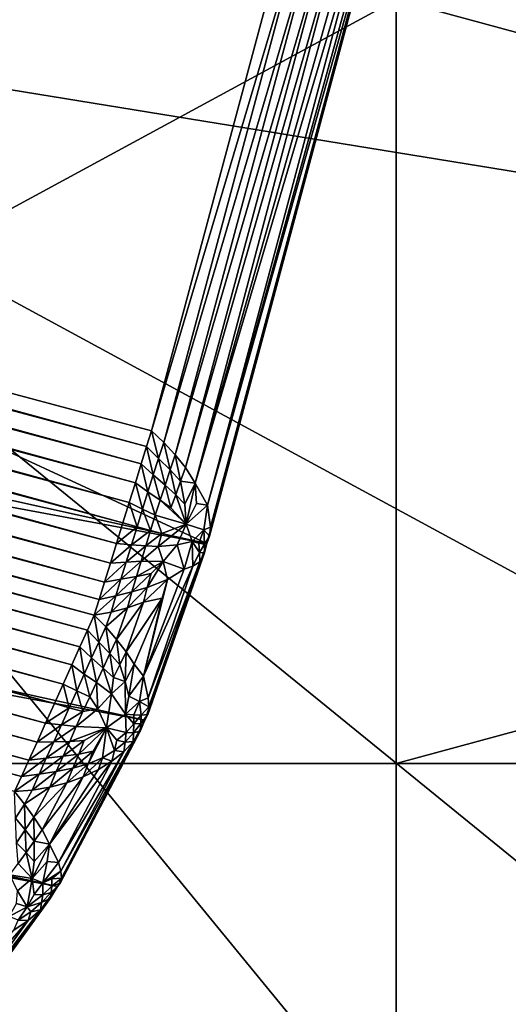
# Model space of a CAD drawing. Extents: x -0.7 to 0.7, y -0.35 to 0.35.
# Tile 168 of 226: x 0.53538 to 0.53936, y -0.24848 to -0.24047. Entities that reach past the tile are written whole.
import ezdxf

# ---------------------------------------------------------------- set-up
doc = ezdxf.new("R2010")
doc.units = 0

msp = doc.modelspace()

# ---------------------------------------------------------------- linework, layer by layer
for points in [[(0.4944616, -0.2250765, 0.3155), (0.4918635, -0.2347726, 0.3155), (0.5369056, -0.2447358, 0.0007774)], [(0.4944616, -0.2250765, 0.3155), (0.5369056, -0.2447358, 0.0007774), (0.538452, -0.2389694, 0.0007776)], [(0.5308112, -0.2403093, 0.4369014), (0.549904, -0.2434166, 0.436887), (0.5422668, -0.2309874, 0.4369341)], [(0.4913604, -0.2362593, 0.3154823), (0.5369056, -0.2447358, 0.0007774), (0.4918635, -0.2347726, 0.3155)], [(0.4906705, -0.2376679, 0.3154296), (0.5364019, -0.2461734, 0.0008816), (0.4913604, -0.2362593, 0.3154823)], [(0.4913604, -0.2362593, 0.3154823), (0.5364019, -0.2461734, 0.0008816), (0.5369056, -0.2447358, 0.0007774)], [(0.5089957, -0.2364599), (0.5364172, -0.2439446, 0.0000007), (0.5089648, -0.2365887, 0.0000007)], [(0.5089957, -0.2364599), (0.5364565, -0.243818), (0.5364172, -0.2439446, 0.0000007)], [(0.537603, -0.2395395), (0.5364565, -0.243818), (0.5089957, -0.2364599)], [(0.5089648, -0.2365887, 0.0000007), (0.5363731, -0.2440865, 0.0000025), (0.5089302, -0.2367332, 0.0000025)], [(0.5089648, -0.2365887, 0.0000007), (0.5364172, -0.2439446, 0.0000007), (0.5363731, -0.2440865, 0.0000025)], [(0.5089302, -0.2367332, 0.0000025), (0.5363255, -0.2442403, 0.0000056), (0.5088927, -0.2368897, 0.0000056)], [(0.5089302, -0.2367332, 0.0000025), (0.5363731, -0.2440865, 0.0000025), (0.5363255, -0.2442403, 0.0000056)], [(0.5088927, -0.2368897, 0.0000056), (0.5362751, -0.2444021, 0.0000098), (0.5088533, -0.2370544, 0.0000098)], [(0.5088927, -0.2368897, 0.0000056), (0.5363255, -0.2442403, 0.0000056), (0.5362751, -0.2444021, 0.0000098)], [(0.5088533, -0.2370544, 0.0000098), (0.5362236, -0.2445679, 0.000015), (0.5088128, -0.2372232, 0.000015)], [(0.5088533, -0.2370544, 0.0000098), (0.5362751, -0.2444021, 0.0000098), (0.5362236, -0.2445679, 0.000015)], [(0.5088128, -0.2372232, 0.000015), (0.5361722, -0.2447338, 0.0000212), (0.5087724, -0.237392, 0.0000212)], [(0.5088128, -0.2372232, 0.000015), (0.5362236, -0.2445679, 0.000015), (0.5361722, -0.2447338, 0.0000212)], [(0.5193555, -0.237202, 0.4124555), (0.5384483, -0.2403093, 0.4124282), (0.5269927, -0.2465239, 0.4124085)], [(0.5575411, -0.237202, 0.4123358), (0.549904, -0.2434166, 0.4123014), (0.5384483, -0.2403093, 0.4124282)], [(0.5087724, -0.237392, 0.0000212), (0.536122, -0.2448955, 0.0000281), (0.508733, -0.2375566, 0.0000281)], [(0.5087724, -0.237392, 0.0000212), (0.5361722, -0.2447338, 0.0000212), (0.536122, -0.2448955, 0.0000281)], [(0.508733, -0.2375566, 0.0000281), (0.5360743, -0.2450491, 0.0000355), (0.5086955, -0.237713, 0.0000355)], [(0.508733, -0.2375566, 0.0000281), (0.536122, -0.2448955, 0.0000281), (0.5360743, -0.2450491, 0.0000355)], [(0.4898057, -0.2389744, 0.3153427), (0.5356923, -0.2475263, 0.0011902), (0.4906705, -0.2376679, 0.3154296)], [(0.4906705, -0.2376679, 0.3154296), (0.5356923, -0.2475263, 0.0011902), (0.5364019, -0.2461734, 0.0008816)], [(0.5086955, -0.237713, 0.0000355), (0.5360302, -0.2451908, 0.0000434), (0.508661, -0.2378573, 0.0000434)], [(0.5086955, -0.237713, 0.0000355), (0.5360743, -0.2450491, 0.0000355), (0.5360302, -0.2451908, 0.0000434)], [(0.508661, -0.2378573, 0.0000434), (0.535991, -0.2453172, 0.0000513), (0.5086302, -0.2379859, 0.0000513)], [(0.508661, -0.2378573, 0.0000434), (0.5360302, -0.2451908, 0.0000434), (0.535991, -0.2453172, 0.0000513)], [(0.5086302, -0.2379859, 0.0000513), (0.5359361, -0.2454392, 0.0000613), (0.5086099, -0.2381172, 0.0000613)], [(0.5086302, -0.2379859, 0.0000513), (0.535991, -0.2453172, 0.0000513), (0.5359361, -0.2454392, 0.0000613)], [(0.5086099, -0.2381172, 0.0000613), (0.5358747, -0.2455757, 0.0000747), (0.5085872, -0.2382641, 0.0000747)], [(0.5086099, -0.2381172, 0.0000613), (0.5359361, -0.2454392, 0.0000613), (0.5358747, -0.2455757, 0.0000747)], [(0.5085872, -0.2382641, 0.0000747), (0.5358082, -0.2457234, 0.0000914), (0.5085628, -0.238423, 0.0000914)], [(0.5085872, -0.2382641, 0.0000747), (0.5358747, -0.2455757, 0.0000747), (0.5358082, -0.2457234, 0.0000914)], [(0.5085628, -0.238423, 0.0000914), (0.5357382, -0.2458785, 0.0001108), (0.5085372, -0.23859, 0.0001108)], [(0.5085628, -0.238423, 0.0000914), (0.5358082, -0.2457234, 0.0000914), (0.5357382, -0.2458785, 0.0001108)], [(0.5085372, -0.23859, 0.0001108), (0.5356666, -0.2460374, 0.0001324), (0.5085109, -0.238761, 0.0001324)], [(0.5085372, -0.23859, 0.0001108), (0.5357382, -0.2458785, 0.0001108), (0.5356666, -0.2460374, 0.0001324)], [(0.5085109, -0.238761, 0.0001324), (0.5355951, -0.246196, 0.000156), (0.5084847, -0.2389318, 0.000156)], [(0.5085109, -0.238761, 0.0001324), (0.5356666, -0.2460374, 0.0001324), (0.5355951, -0.246196, 0.000156)], [(0.4898057, -0.2389744, 0.3153427), (0.5347742, -0.2487934, 0.0017049), (0.5356923, -0.2475263, 0.0011902)], [(0.5084847, -0.2389318, 0.000156), (0.5355253, -0.2463505, 0.0001806), (0.5084592, -0.2390981, 0.0001806)], [(0.5084847, -0.2389318, 0.000156), (0.5355951, -0.246196, 0.000156), (0.5355253, -0.2463505, 0.0001806)], [(0.5369295, -0.2446745, 0.000656), (0.538452, -0.2389694, 0.0007776), (0.5369056, -0.2447358, 0.0007774)], [(0.5369295, -0.2446745, 0.000656), (0.5384419, -0.2390344, 0.0006562), (0.538452, -0.2389694, 0.0007776)], [(0.5369377, -0.2446014, 0.0005374), (0.5384419, -0.2390344, 0.0006562), (0.5369295, -0.2446745, 0.000656)], [(0.5369377, -0.2446014, 0.0005374), (0.5384122, -0.2391017, 0.0005376), (0.5384419, -0.2390344, 0.0006562)], [(0.5084592, -0.2390981, 0.0001806), (0.5354591, -0.246497, 0.0002059), (0.508435, -0.239256, 0.0002059)], [(0.5084592, -0.2390981, 0.0001806), (0.5355253, -0.2463505, 0.0001806), (0.5354591, -0.246497, 0.0002059)], [(0.5369133, -0.2444226, 0.0003469), (0.538362, -0.23917, 0.0004249), (0.5384122, -0.2391017, 0.0005376)], [(0.5369133, -0.2444226, 0.0003469), (0.5384122, -0.2391017, 0.0005376), (0.5369377, -0.2446014, 0.0005374)], [(0.5368117, -0.2442452, 0.0001616), (0.5382071, -0.2393027, 0.0002277), (0.5382926, -0.2392375, 0.0003211)], [(0.5368117, -0.2442452, 0.0001616), (0.5382926, -0.2392375, 0.0003211), (0.5369133, -0.2444226, 0.0003469)], [(0.5369133, -0.2444226, 0.0003469), (0.5382926, -0.2392375, 0.0003211), (0.538362, -0.23917, 0.0004249)], [(0.508435, -0.239256, 0.0002059), (0.5353981, -0.246632, 0.0002312), (0.5084128, -0.2394014, 0.0002312)], [(0.508435, -0.239256, 0.0002059), (0.5354591, -0.246497, 0.0002059), (0.5353981, -0.246632, 0.0002312)], [(0.5367324, -0.2441164, 0.0000852), (0.5379912, -0.239419, 0.0000853), (0.5381126, -0.239311, 0.0001468)], [(0.5367324, -0.2441164, 0.0000852), (0.5381126, -0.239311, 0.0001468), (0.5368117, -0.2442452, 0.0001616)], [(0.5368117, -0.2442452, 0.0001616), (0.5381126, -0.239311, 0.0001468), (0.5382071, -0.2393027, 0.0002277)], [(0.5084128, -0.2394014, 0.0002312), (0.5353981, -0.246632, 0.0002312), (0.5353431, -0.2467533, 0.0002559)], [(0.5365566, -0.2439124, 0.0000104), (0.5377368, -0.2395078, 0.0000104), (0.5378674, -0.2394675, 0.0000386)], [(0.5365566, -0.2439124, 0.0000104), (0.5378674, -0.2394675, 0.0000386), (0.5366495, -0.2440125, 0.0000386)], [(0.5366495, -0.2440125, 0.0000386), (0.5378674, -0.2394675, 0.0000386), (0.5379912, -0.239419, 0.0000853)], [(0.5366495, -0.2440125, 0.0000386), (0.5379912, -0.239419, 0.0000853), (0.5367324, -0.2441164, 0.0000852)], [(0.5364565, -0.243818), (0.537603, -0.2395395), (0.5377368, -0.2395078, 0.0000104)], [(0.5364565, -0.243818), (0.5377368, -0.2395078, 0.0000104), (0.5365566, -0.2439124, 0.0000104)], [(0.5384483, -0.2465239, 0.4122969), (0.5269927, -0.2465239, 0.4124085), (0.5384483, -0.2403093, 0.4124282)], [(0.5308112, -0.2403093, 0.4369014), (0.5422668, -0.2465239, 0.4368419), (0.549904, -0.2434166, 0.436887)], [(0.5422668, -0.2496312, 0.4368446), (0.5422668, -0.2465239, 0.4368419), (0.5308112, -0.2403093, 0.4369014)], [(0.5384483, -0.2496312, 0.4368794), (0.5422668, -0.2496312, 0.4368446), (0.5308112, -0.2403093, 0.4369014)], [(0.5346298, -0.2527385, 0.4369084), (0.5384483, -0.2496312, 0.4368794), (0.5308112, -0.2403093, 0.4369014)], [(0.5384483, -0.2465239, 0.4122969), (0.5384483, -0.2403093, 0.4124282), (0.549904, -0.2434166, 0.4123014)], [(0.5460855, -0.2465239, 0.4123427), (0.5384483, -0.2465239, 0.4122969), (0.549904, -0.2434166, 0.4123014)], [(0.5364565, -0.243818), (0.5365143, -0.2440427, 0.0000208), (0.5364172, -0.2439446, 0.0000007)], [(0.5364565, -0.243818), (0.5365566, -0.2439124, 0.0000104), (0.5365143, -0.2440427, 0.0000208)], [(0.5364172, -0.2439446, 0.0000007), (0.5364714, -0.2441764, 0.0000274), (0.5363731, -0.2440865, 0.0000025)], [(0.5364172, -0.2439446, 0.0000007), (0.5365143, -0.2440427, 0.0000208), (0.5364714, -0.2441764, 0.0000274)], [(0.5365566, -0.2439124, 0.0000104), (0.5366085, -0.2441357, 0.0000482), (0.5365143, -0.2440427, 0.0000208)], [(0.5365566, -0.2439124, 0.0000104), (0.5366495, -0.2440125, 0.0000386), (0.5366085, -0.2441357, 0.0000482)], [(0.5365143, -0.2440427, 0.0000208), (0.5365672, -0.2442592, 0.0000551), (0.5364714, -0.2441764, 0.0000274)], [(0.5365143, -0.2440427, 0.0000208), (0.5366085, -0.2441357, 0.0000482), (0.5365672, -0.2442592, 0.0000551)], [(0.5366495, -0.2440125, 0.0000386), (0.5366938, -0.2442276, 0.0000878), (0.5366085, -0.2441357, 0.0000482)], [(0.5366495, -0.2440125, 0.0000386), (0.5367324, -0.2441164, 0.0000852), (0.5366938, -0.2442276, 0.0000878)], [(0.5363731, -0.2440865, 0.0000025), (0.536428, -0.244314, 0.0000312), (0.5363255, -0.2442403, 0.0000056)], [(0.5363731, -0.2440865, 0.0000025), (0.5364714, -0.2441764, 0.0000274), (0.536428, -0.244314, 0.0000312)], [(0.5367324, -0.2441164, 0.0000852), (0.5368117, -0.2442452, 0.0001616), (0.5366938, -0.2442276, 0.0000878)], [(0.5364714, -0.2441764, 0.0000274), (0.5365268, -0.244382, 0.0000581), (0.536428, -0.244314, 0.0000312)], [(0.5364714, -0.2441764, 0.0000274), (0.5365672, -0.2442592, 0.0000551), (0.5365268, -0.244382, 0.0000581)], [(0.5366085, -0.2441357, 0.0000482), (0.5366544, -0.2443381, 0.0000896), (0.5365672, -0.2442592, 0.0000551)], [(0.5366085, -0.2441357, 0.0000482), (0.5366938, -0.2442276, 0.0000878), (0.5366544, -0.2443381, 0.0000896)], [(0.5363255, -0.2442403, 0.0000056), (0.5363837, -0.2444557, 0.0000343), (0.5362751, -0.2444021, 0.0000098)], [(0.5363255, -0.2442403, 0.0000056), (0.536428, -0.244314, 0.0000312), (0.5363837, -0.2444557, 0.0000343)], [(0.5365672, -0.2442592, 0.0000551), (0.5366153, -0.2444453, 0.0000887), (0.5365268, -0.244382, 0.0000581)], [(0.5365672, -0.2442592, 0.0000551), (0.5366544, -0.2443381, 0.0000896), (0.5366153, -0.2444453, 0.0000887)], [(0.5366938, -0.2442276, 0.0000878), (0.5367274, -0.2444159, 0.0001331), (0.5366544, -0.2443381, 0.0000896)], [(0.5366938, -0.2442276, 0.0000878), (0.5368117, -0.2442452, 0.0001616), (0.5367274, -0.2444159, 0.0001331)], [(0.5368117, -0.2442452, 0.0001616), (0.5367376, -0.2445775, 0.0001739), (0.5367274, -0.2444159, 0.0001331)], [(0.5368117, -0.2442452, 0.0001616), (0.5368228, -0.2444102, 0.0002062), (0.5367376, -0.2445775, 0.0001739)], [(0.5369133, -0.2444226, 0.0003469), (0.5368228, -0.2444102, 0.0002062), (0.5368117, -0.2442452, 0.0001616)], [(0.536428, -0.244314, 0.0000312), (0.5364868, -0.2445052, 0.0000596), (0.5363837, -0.2444557, 0.0000343)], [(0.536428, -0.244314, 0.0000312), (0.5365268, -0.244382, 0.0000581), (0.5364868, -0.2445052, 0.0000596)], [(0.5366544, -0.2443381, 0.0000896), (0.5367376, -0.2445775, 0.0001739), (0.5366153, -0.2444453, 0.0000887)], [(0.5366544, -0.2443381, 0.0000896), (0.5367274, -0.2444159, 0.0001331), (0.5367376, -0.2445775, 0.0001739)], [(0.5362751, -0.2444021, 0.0000098), (0.5363389, -0.2445998, 0.0000381), (0.5362236, -0.2445679, 0.000015)], [(0.5362751, -0.2444021, 0.0000098), (0.5363837, -0.2444557, 0.0000343), (0.5363389, -0.2445998, 0.0000381)], [(0.5365268, -0.244382, 0.0000581), (0.5367376, -0.2445775, 0.0001739), (0.5364868, -0.2445052, 0.0000596)], [(0.5365268, -0.244382, 0.0000581), (0.5366153, -0.2444453, 0.0000887), (0.5367376, -0.2445775, 0.0001739)], [(0.5369133, -0.2444226, 0.0003469), (0.5367376, -0.2445775, 0.0001739), (0.5368228, -0.2444102, 0.0002062)], [(0.5368838, -0.2446243, 0.0004178), (0.5367376, -0.2445775, 0.0001739), (0.5369133, -0.2444226, 0.0003469)], [(0.5369377, -0.2446014, 0.0005374), (0.5368838, -0.2446243, 0.0004178), (0.5369133, -0.2444226, 0.0003469)], [(0.5363837, -0.2444557, 0.0000343), (0.5364475, -0.2446292, 0.0000621), (0.5363389, -0.2445998, 0.0000381)], [(0.5363837, -0.2444557, 0.0000343), (0.5364868, -0.2445052, 0.0000596), (0.5364475, -0.2446292, 0.0000621)], [(0.5364868, -0.2445052, 0.0000596), (0.5365419, -0.2446545, 0.000088), (0.5364475, -0.2446292, 0.0000621)], [(0.5364868, -0.2445052, 0.0000596), (0.5367376, -0.2445775, 0.0001739), (0.5365419, -0.2446545, 0.000088)], [(0.5361722, -0.2447338, 0.0000212), (0.5362236, -0.2445679, 0.000015), (0.5363389, -0.2445998, 0.0000381)], [(0.5361722, -0.2447338, 0.0000212), (0.5363389, -0.2445998, 0.0000381), (0.5362939, -0.2447448, 0.0000442)], [(0.5362939, -0.2447448, 0.0000442), (0.5363389, -0.2445998, 0.0000381), (0.5364475, -0.2446292, 0.0000621)], [(0.5365117, -0.2447607, 0.0000946), (0.5365419, -0.2446545, 0.000088), (0.5367376, -0.2445775, 0.0001739)], [(0.5365117, -0.2447607, 0.0000946), (0.5367376, -0.2445775, 0.0001739), (0.5366661, -0.2447464, 0.0001525)], [(0.5367875, -0.24472, 0.0002644), (0.5366661, -0.2447464, 0.0001525), (0.5367376, -0.2445775, 0.0001739)], [(0.5368838, -0.2446243, 0.0004178), (0.5367875, -0.24472, 0.0002644), (0.5367376, -0.2445775, 0.0001739)], [(0.5369295, -0.2446745, 0.000656), (0.5368838, -0.2446243, 0.0004178), (0.5369377, -0.2446014, 0.0005374)], [(0.5362939, -0.2447448, 0.0000442), (0.5364475, -0.2446292, 0.0000621), (0.5364094, -0.2447542, 0.0000682)], [(0.5364094, -0.2447542, 0.0000682), (0.5364475, -0.2446292, 0.0000621), (0.5365419, -0.2446545, 0.000088)], [(0.5364094, -0.2447542, 0.0000682), (0.5365419, -0.2446545, 0.000088), (0.5365117, -0.2447607, 0.0000946)], [(0.5368838, -0.2446243, 0.0004178), (0.5368428, -0.2447319, 0.0003908), (0.5367875, -0.24472, 0.0002644)], [(0.5368888, -0.2447392, 0.0005617), (0.5368428, -0.2447319, 0.0003908), (0.5368838, -0.2446243, 0.0004178)], [(0.5369295, -0.2446745, 0.000656), (0.5368888, -0.2447392, 0.0005617), (0.5368838, -0.2446243, 0.0004178)], [(0.5369056, -0.2447358, 0.0007774), (0.5368888, -0.2447392, 0.0005617), (0.5369295, -0.2446745, 0.000656)], [(0.536122, -0.2448955, 0.0000281), (0.5361722, -0.2447338, 0.0000212), (0.5362939, -0.2447448, 0.0000442)], [(0.536122, -0.2448955, 0.0000281), (0.5362939, -0.2447448, 0.0000442), (0.5362495, -0.2448877, 0.0000512)], [(0.5362495, -0.2448877, 0.0000512), (0.5362939, -0.2447448, 0.0000442), (0.5364094, -0.2447542, 0.0000682)], [(0.5362495, -0.2448877, 0.0000512), (0.5364094, -0.2447542, 0.0000682), (0.5363718, -0.2448792, 0.0000761)], [(0.5363718, -0.2448792, 0.0000761), (0.5364094, -0.2447542, 0.0000682), (0.5365117, -0.2447607, 0.0000946)], [(0.5363718, -0.2448792, 0.0000761), (0.5365117, -0.2447607, 0.0000946), (0.536551, -0.2448812, 0.0001331)], [(0.5364265, -0.2461252, 0.0007558), (0.5369056, -0.2447358, 0.0007774), (0.5364019, -0.2461734, 0.0008816)], [(0.5364265, -0.2461252, 0.0007558), (0.5368875, -0.2448097, 0.0006609), (0.5369056, -0.2447358, 0.0007774)], [(0.536551, -0.2448812, 0.0001331), (0.5365117, -0.2447607, 0.0000946), (0.5366661, -0.2447464, 0.0001525)], [(0.5367236, -0.2449446, 0.0002988), (0.536551, -0.2448812, 0.0001331), (0.5366661, -0.2447464, 0.0001525)], [(0.5367875, -0.24472, 0.0002644), (0.5367236, -0.2449446, 0.0002988), (0.5366661, -0.2447464, 0.0001525)], [(0.5367922, -0.2449188, 0.00041), (0.5367236, -0.2449446, 0.0002988), (0.5367875, -0.24472, 0.0002644)], [(0.5368468, -0.2448089, 0.0004682), (0.5367922, -0.2449188, 0.00041), (0.5367875, -0.24472, 0.0002644)], [(0.5368468, -0.2448089, 0.0004682), (0.5367875, -0.24472, 0.0002644), (0.5368428, -0.2447319, 0.0003908)], [(0.5368888, -0.2447392, 0.0005617), (0.5368468, -0.2448089, 0.0004682), (0.5368428, -0.2447319, 0.0003908)], [(0.5368875, -0.2448097, 0.0006609), (0.5368468, -0.2448089, 0.0004682), (0.5368888, -0.2447392, 0.0005617)], [(0.5369056, -0.2447358, 0.0007774), (0.5368875, -0.2448097, 0.0006609), (0.5368888, -0.2447392, 0.0005617)], [(0.5364361, -0.2460642, 0.0006324), (0.5368875, -0.2448097, 0.0006609), (0.5364265, -0.2461252, 0.0007558)], [(0.5364361, -0.2460642, 0.0006324), (0.5368496, -0.2448847, 0.0005475), (0.5368875, -0.2448097, 0.0006609)], [(0.5368496, -0.2448847, 0.0005475), (0.5367922, -0.2449188, 0.00041), (0.5368468, -0.2448089, 0.0004682)], [(0.5368875, -0.2448097, 0.0006609), (0.5368496, -0.2448847, 0.0005475), (0.5368468, -0.2448089, 0.0004682)], [(0.5360743, -0.2450491, 0.0000355), (0.536122, -0.2448955, 0.0000281), (0.5362495, -0.2448877, 0.0000512)], [(0.5360743, -0.2450491, 0.0000355), (0.5362495, -0.2448877, 0.0000512), (0.5362065, -0.245026, 0.0000583)], [(0.5362065, -0.245026, 0.0000583), (0.5362495, -0.2448877, 0.0000512), (0.5363718, -0.2448792, 0.0000761)], [(0.5362065, -0.245026, 0.0000583), (0.5363718, -0.2448792, 0.0000761), (0.5363342, -0.2450033, 0.0000839)], [(0.5363342, -0.2450033, 0.0000839), (0.5363718, -0.2448792, 0.0000761), (0.536551, -0.2448812, 0.0001331)], [(0.5363342, -0.2450033, 0.0000839), (0.536551, -0.2448812, 0.0001331), (0.5364532, -0.2449797, 0.000115)], [(0.5363908, -0.2458139, 0.0003349), (0.5367236, -0.2449446, 0.0002988), (0.5367922, -0.2449188, 0.00041)], [(0.5363908, -0.2458139, 0.0003349), (0.5367922, -0.2449188, 0.00041), (0.5364294, -0.245991, 0.0005144)], [(0.5364215, -0.2450942, 0.0001229), (0.5364532, -0.2449797, 0.000115), (0.536551, -0.2448812, 0.0001331)], [(0.5364215, -0.2450942, 0.0001229), (0.536551, -0.2448812, 0.0001331), (0.5365875, -0.2450285, 0.0001986)], [(0.5364294, -0.245991, 0.0005144), (0.5367922, -0.2449188, 0.00041), (0.5368496, -0.2448847, 0.0005475)], [(0.5364294, -0.245991, 0.0005144), (0.5368496, -0.2448847, 0.0005475), (0.5364361, -0.2460642, 0.0006324)], [(0.5367236, -0.2449446, 0.0002988), (0.5365875, -0.2450285, 0.0001986), (0.536551, -0.2448812, 0.0001331)], [(0.5361657, -0.2451598, 0.0000623), (0.5362065, -0.245026, 0.0000583), (0.5363342, -0.2450033, 0.0000839)], [(0.5361657, -0.2451598, 0.0000623), (0.5363342, -0.2450033, 0.0000839), (0.5362971, -0.2451288, 0.0000875)], [(0.5362971, -0.2451288, 0.0000875), (0.5363342, -0.2450033, 0.0000839), (0.5364532, -0.2449797, 0.000115)], [(0.5362971, -0.2451288, 0.0000875), (0.5364532, -0.2449797, 0.000115), (0.5364215, -0.2450942, 0.0001229)], [(0.5363908, -0.2458139, 0.0003349), (0.5365875, -0.2450285, 0.0001986), (0.5367236, -0.2449446, 0.0002988)], [(0.5360302, -0.2451908, 0.0000434), (0.5360743, -0.2450491, 0.0000355), (0.5362065, -0.245026, 0.0000583)], [(0.5360302, -0.2451908, 0.0000434), (0.5362065, -0.245026, 0.0000583), (0.5361657, -0.2451598, 0.0000623)], [(0.5363908, -0.2458139, 0.0003349), (0.536543, -0.2451786, 0.000214), (0.5365875, -0.2450285, 0.0001986)], [(0.5363918, -0.2452128, 0.0001233), (0.5364215, -0.2450942, 0.0001229), (0.5365875, -0.2450285, 0.0001986)], [(0.5363918, -0.2452128, 0.0001233), (0.5365875, -0.2450285, 0.0001986), (0.536543, -0.2451786, 0.000214)], [(0.535991, -0.2453172, 0.0000513), (0.5360302, -0.2451908, 0.0000434), (0.5361657, -0.2451598, 0.0000623)], [(0.535991, -0.2453172, 0.0000513), (0.5361657, -0.2451598, 0.0000623), (0.536128, -0.2452925, 0.0000579)], [(0.536128, -0.2452925, 0.0000579), (0.5361657, -0.2451598, 0.0000623), (0.5362971, -0.2451288, 0.0000875)], [(0.536128, -0.2452925, 0.0000579), (0.5362971, -0.2451288, 0.0000875), (0.5362628, -0.2452577, 0.0000816)], [(0.5362628, -0.2452577, 0.0000816), (0.5362971, -0.2451288, 0.0000875), (0.5364215, -0.2450942, 0.0001229)], [(0.5362628, -0.2452577, 0.0000816), (0.5364215, -0.2450942, 0.0001229), (0.5363918, -0.2452128, 0.0001233)], [(0.5361725, -0.2455149, 0.0000996), (0.5362628, -0.2452577, 0.0000816), (0.5363918, -0.2452128, 0.0001233)], [(0.5361725, -0.2455149, 0.0000996), (0.5363918, -0.2452128, 0.0001233), (0.53625, -0.2456171, 0.0001518)], [(0.53625, -0.2456171, 0.0001518), (0.5363918, -0.2452128, 0.0001233), (0.536543, -0.2451786, 0.000214)], [(0.53625, -0.2456171, 0.0001518), (0.536543, -0.2451786, 0.000214), (0.5363156, -0.2457182, 0.0002215)], [(0.5363156, -0.2457182, 0.0002215), (0.536543, -0.2451786, 0.000214), (0.5363908, -0.2458139, 0.0003349)], [(0.535991, -0.2453172, 0.0000513), (0.5360282, -0.2455381, 0.0000871), (0.5359361, -0.2454392, 0.0000613)], [(0.535991, -0.2453172, 0.0000513), (0.536128, -0.2452925, 0.0000579), (0.5360853, -0.2454142, 0.0000664)], [(0.535991, -0.2453172, 0.0000513), (0.5360853, -0.2454142, 0.0000664), (0.5360282, -0.2455381, 0.0000871)], [(0.5360853, -0.2454142, 0.0000664), (0.536128, -0.2452925, 0.0000579), (0.5362628, -0.2452577, 0.0000816)], [(0.5360853, -0.2454142, 0.0000664), (0.5362628, -0.2452577, 0.0000816), (0.5361725, -0.2455149, 0.0000996)], [(0.5360853, -0.2454142, 0.0000664), (0.5361181, -0.2456313, 0.0001193), (0.5360282, -0.2455381, 0.0000871)], [(0.5360853, -0.2454142, 0.0000664), (0.5361725, -0.2455149, 0.0000996), (0.5361181, -0.2456313, 0.0001193)], [(0.5359361, -0.2454392, 0.0000613), (0.5359699, -0.2456656, 0.0001048), (0.5358747, -0.2455757, 0.0000747)], [(0.5359361, -0.2454392, 0.0000613), (0.5360282, -0.2455381, 0.0000871), (0.5359699, -0.2456656, 0.0001048)], [(0.5360282, -0.2455381, 0.0000871), (0.5360631, -0.2457484, 0.0001367), (0.5359699, -0.2456656, 0.0001048)], [(0.5360282, -0.2455381, 0.0000871), (0.5361181, -0.2456313, 0.0001193), (0.5360631, -0.2457484, 0.0001367)], [(0.5361725, -0.2455149, 0.0000996), (0.5361995, -0.2457221, 0.0001637), (0.5361181, -0.2456313, 0.0001193)], [(0.5361725, -0.2455149, 0.0000996), (0.53625, -0.2456171, 0.0001518), (0.5361995, -0.2457221, 0.0001637)], [(0.5358747, -0.2455757, 0.0000747), (0.5359101, -0.2457972, 0.0001206), (0.5358082, -0.2457234, 0.0000914)], [(0.5358747, -0.2455757, 0.0000747), (0.5359699, -0.2456656, 0.0001048), (0.5359101, -0.2457972, 0.0001206)], [(0.5361181, -0.2456313, 0.0001193), (0.536148, -0.2458267, 0.000175), (0.5360631, -0.2457484, 0.0001367)], [(0.5361181, -0.2456313, 0.0001193), (0.5361995, -0.2457221, 0.0001637), (0.536148, -0.2458267, 0.000175)], [(0.53625, -0.2456171, 0.0001518), (0.536243, -0.2458571, 0.0002223), (0.5361995, -0.2457221, 0.0001637)], [(0.53625, -0.2456171, 0.0001518), (0.5363156, -0.2457182, 0.0002215), (0.536243, -0.2458571, 0.0002223)], [(0.5358082, -0.2457234, 0.0000914), (0.5358487, -0.245933, 0.000137), (0.5357382, -0.2458785, 0.0001108)], [(0.5358082, -0.2457234, 0.0000914), (0.5359101, -0.2457972, 0.0001206), (0.5358487, -0.245933, 0.000137)], [(0.5359699, -0.2456656, 0.0001048), (0.5360085, -0.2458654, 0.0001505), (0.5359101, -0.2457972, 0.0001206)], [(0.5359699, -0.2456656, 0.0001048), (0.5360631, -0.2457484, 0.0001367), (0.5360085, -0.2458654, 0.0001505)], [(0.5361995, -0.2457221, 0.0001637), (0.536243, -0.2458571, 0.0002223), (0.536148, -0.2458267, 0.000175)], [(0.5363156, -0.2457182, 0.0002215), (0.536271, -0.2459784, 0.0002797), (0.536243, -0.2458571, 0.0002223)], [(0.5363156, -0.2457182, 0.0002215), (0.5363908, -0.2458139, 0.0003349), (0.536271, -0.2459784, 0.0002797)], [(0.5359101, -0.2457972, 0.0001206), (0.5359538, -0.2459835, 0.0001636), (0.5358487, -0.245933, 0.000137)], [(0.5359101, -0.2457972, 0.0001206), (0.5360085, -0.2458654, 0.0001505), (0.5359538, -0.2459835, 0.0001636)], [(0.5360631, -0.2457484, 0.0001367), (0.5361321, -0.2459594, 0.0002034), (0.5360085, -0.2458654, 0.0001505)], [(0.5360631, -0.2457484, 0.0001367), (0.536148, -0.2458267, 0.000175), (0.5361321, -0.2459594, 0.0002034)], [(0.5363604, -0.2460197, 0.000423), (0.536271, -0.2459784, 0.0002797), (0.5363908, -0.2458139, 0.0003349)], [(0.5364294, -0.245991, 0.0005144), (0.5363604, -0.2460197, 0.000423), (0.5363908, -0.2458139, 0.0003349)], [(0.5357382, -0.2458785, 0.0001108), (0.5357863, -0.2460714, 0.000155), (0.5356666, -0.2460374, 0.0001324)], [(0.5357382, -0.2458785, 0.0001108), (0.5358487, -0.245933, 0.000137), (0.5357863, -0.2460714, 0.000155)], [(0.5360085, -0.2458654, 0.0001505), (0.5360215, -0.2460796, 0.0001982), (0.5359538, -0.2459835, 0.0001636)], [(0.5360085, -0.2458654, 0.0001505), (0.5361321, -0.2459594, 0.0002034), (0.5360215, -0.2460796, 0.0001982)], [(0.536148, -0.2458267, 0.000175), (0.536243, -0.2458571, 0.0002223), (0.5361321, -0.2459594, 0.0002034)], [(0.536243, -0.2458571, 0.0002223), (0.5362445, -0.2461231, 0.0003208), (0.5361321, -0.2459594, 0.0002034)], [(0.536243, -0.2458571, 0.0002223), (0.536271, -0.2459784, 0.0002797), (0.5362445, -0.2461231, 0.0003208)], [(0.5358487, -0.245933, 0.000137), (0.5358992, -0.2461028, 0.0001785), (0.5357863, -0.2460714, 0.000155)], [(0.5358487, -0.245933, 0.000137), (0.5359538, -0.2459835, 0.0001636), (0.5358992, -0.2461028, 0.0001785)], [(0.5361321, -0.2459594, 0.0002034), (0.5360911, -0.2462339, 0.0002687), (0.5360215, -0.2460796, 0.0001982)], [(0.5361321, -0.2459594, 0.0002034), (0.5362445, -0.2461231, 0.0003208), (0.5360911, -0.2462339, 0.0002687)], [(0.5355951, -0.246196, 0.000156), (0.5356666, -0.2460374, 0.0001324), (0.5357863, -0.2460714, 0.000155)], [(0.5359538, -0.2459835, 0.0001636), (0.5360215, -0.2460796, 0.0001982), (0.5358992, -0.2461028, 0.0001785)], [(0.5363604, -0.2460197, 0.000423), (0.5362445, -0.2461231, 0.0003208), (0.536271, -0.2459784, 0.0002797)], [(0.5363604, -0.2460197, 0.000423), (0.5363123, -0.2461293, 0.0004232), (0.5362445, -0.2461231, 0.0003208)], [(0.536373, -0.2461315, 0.0005687), (0.5363123, -0.2461293, 0.0004232), (0.5363604, -0.2460197, 0.000423)], [(0.5364361, -0.2460642, 0.0006324), (0.5363604, -0.2460197, 0.000423), (0.5364294, -0.245991, 0.0005144)], [(0.5364361, -0.2460642, 0.0006324), (0.536373, -0.2461315, 0.0005687), (0.5363604, -0.2460197, 0.000423)], [(0.5355951, -0.246196, 0.000156), (0.5357863, -0.2460714, 0.000155), (0.5357233, -0.2462108, 0.0001765)], [(0.5357233, -0.2462108, 0.0001765), (0.5357863, -0.2460714, 0.000155), (0.5358992, -0.2461028, 0.0001785)], [(0.5357233, -0.2462108, 0.0001765), (0.5358992, -0.2461028, 0.0001785), (0.5358452, -0.2462237, 0.0001982)], [(0.5358452, -0.2462237, 0.0001982), (0.5358992, -0.2461028, 0.0001785), (0.5360215, -0.2460796, 0.0001982)], [(0.5358452, -0.2462237, 0.0001982), (0.5360215, -0.2460796, 0.0001982), (0.5360911, -0.2462339, 0.0002687)], [(0.5362498, -0.2462734, 0.0004437), (0.5360911, -0.2462339, 0.0002687), (0.5362445, -0.2461231, 0.0003208)], [(0.5363139, -0.2462032, 0.0005045), (0.5362498, -0.2462734, 0.0004437), (0.5362445, -0.2461231, 0.0003208)], [(0.5363139, -0.2462032, 0.0005045), (0.5362445, -0.2461231, 0.0003208), (0.5363123, -0.2461293, 0.0004232)], [(0.536373, -0.2461315, 0.0005687), (0.5363139, -0.2462032, 0.0005045), (0.5363123, -0.2461293, 0.0004232)], [(0.5363698, -0.2461984, 0.0006719), (0.5363139, -0.2462032, 0.0005045), (0.536373, -0.2461315, 0.0005687)], [(0.5364019, -0.2461734, 0.0008816), (0.5363698, -0.2461984, 0.0006719), (0.5364265, -0.2461252, 0.0007558)], [(0.5364265, -0.2461252, 0.0007558), (0.5363698, -0.2461984, 0.0006719), (0.536373, -0.2461315, 0.0005687)], [(0.5364265, -0.2461252, 0.0007558), (0.536373, -0.2461315, 0.0005687), (0.5364361, -0.2460642, 0.0006324)], [(0.5355253, -0.2463505, 0.0001806), (0.5355951, -0.246196, 0.000156), (0.5357233, -0.2462108, 0.0001765)], [(0.5355253, -0.2463505, 0.0001806), (0.5357233, -0.2462108, 0.0001765), (0.535661, -0.2463484, 0.0001996)], [(0.535661, -0.2463484, 0.0001996), (0.5357233, -0.2462108, 0.0001765), (0.5358452, -0.2462237, 0.0001982)], [(0.5357147, -0.2474993, 0.0010583), (0.5364019, -0.2461734, 0.0008816), (0.5356923, -0.2475263, 0.0011902)], [(0.5357147, -0.2474993, 0.0010583), (0.5363647, -0.2462613, 0.0007768), (0.5364019, -0.2461734, 0.0008816)], [(0.5363113, -0.2462759, 0.0005891), (0.5362498, -0.2462734, 0.0004437), (0.5363139, -0.2462032, 0.0005045)], [(0.5363647, -0.2462613, 0.0007768), (0.5363113, -0.2462759, 0.0005891), (0.5363698, -0.2461984, 0.0006719)], [(0.5363698, -0.2461984, 0.0006719), (0.5363113, -0.2462759, 0.0005891), (0.5363139, -0.2462032, 0.0005045)], [(0.5364019, -0.2461734, 0.0008816), (0.5363647, -0.2462613, 0.0007768), (0.5363698, -0.2461984, 0.0006719)], [(0.535661, -0.2463484, 0.0001996), (0.5358452, -0.2462237, 0.0001982), (0.5357913, -0.2463451, 0.0002204)], [(0.5357242, -0.2474578, 0.0009272), (0.5363647, -0.2462613, 0.0007768), (0.5357147, -0.2474993, 0.0010583)], [(0.5357242, -0.2474578, 0.0009272), (0.5363076, -0.2463475, 0.0006755), (0.5363647, -0.2462613, 0.0007768)], [(0.5357913, -0.2463451, 0.0002204), (0.5358452, -0.2462237, 0.0001982), (0.5360911, -0.2462339, 0.0002687)], [(0.5357913, -0.2463451, 0.0002204), (0.5360911, -0.2462339, 0.0002687), (0.5359103, -0.2463394, 0.0002445)], [(0.5358649, -0.2464487, 0.0002687), (0.5359103, -0.2463394, 0.0002445), (0.5360911, -0.2462339, 0.0002687)], [(0.5358649, -0.2464487, 0.0002687), (0.5360911, -0.2462339, 0.0002687), (0.5359817, -0.2464238, 0.0003011)], [(0.5359421, -0.2465269, 0.0003303), (0.5359817, -0.2464238, 0.0003011), (0.5360911, -0.2462339, 0.0002687)], [(0.5359421, -0.2465269, 0.0003303), (0.5360911, -0.2462339, 0.0002687), (0.5360575, -0.2464803, 0.0003791)], [(0.5361567, -0.2464205, 0.0004407), (0.5360575, -0.2464803, 0.0003791), (0.5360911, -0.2462339, 0.0002687)], [(0.5361567, -0.2464205, 0.0004407), (0.5360911, -0.2462339, 0.0002687), (0.5361742, -0.2463361, 0.0003888)], [(0.5362498, -0.2462734, 0.0004437), (0.5361742, -0.2463361, 0.0003888), (0.5360911, -0.2462339, 0.0002687)], [(0.5362416, -0.2463515, 0.0005111), (0.5361742, -0.2463361, 0.0003888), (0.5362498, -0.2462734, 0.0004437)], [(0.5363113, -0.2462759, 0.0005891), (0.5362416, -0.2463515, 0.0005111), (0.5362498, -0.2462734, 0.0004437)], [(0.5363076, -0.2463475, 0.0006755), (0.5362416, -0.2463515, 0.0005111), (0.5363113, -0.2462759, 0.0005891)], [(0.5363647, -0.2462613, 0.0007768), (0.5363076, -0.2463475, 0.0006755), (0.5363113, -0.2462759, 0.0005891)], [(0.5354591, -0.246497, 0.0002059), (0.5355253, -0.2463505, 0.0001806), (0.535661, -0.2463484, 0.0001996)], [(0.5354591, -0.246497, 0.0002059), (0.535661, -0.2463484, 0.0001996), (0.5356002, -0.2464817, 0.0002232)], [(0.5356002, -0.2464817, 0.0002232), (0.535661, -0.2463484, 0.0001996), (0.5357913, -0.2463451, 0.0002204)], [(0.5356002, -0.2464817, 0.0002232), (0.5357913, -0.2463451, 0.0002204), (0.5357369, -0.2464663, 0.0002433)], [(0.5357195, -0.2474016, 0.0008002), (0.5362305, -0.2464299, 0.0005806), (0.5363076, -0.2463475, 0.0006755)], [(0.5357195, -0.2474016, 0.0008002), (0.5363076, -0.2463475, 0.0006755), (0.5357242, -0.2474578, 0.0009272)], [(0.5357369, -0.2464663, 0.0002433), (0.5357913, -0.2463451, 0.0002204), (0.5359103, -0.2463394, 0.0002445)], [(0.5357369, -0.2464663, 0.0002433), (0.5359103, -0.2463394, 0.0002445), (0.5358649, -0.2464487, 0.0002687)], [(0.5362416, -0.2463515, 0.0005111), (0.5361567, -0.2464205, 0.0004407), (0.5361742, -0.2463361, 0.0003888)], [(0.5362305, -0.2464299, 0.0005806), (0.5361567, -0.2464205, 0.0004407), (0.5362416, -0.2463515, 0.0005111)], [(0.5363076, -0.2463475, 0.0006755), (0.5362305, -0.2464299, 0.0005806), (0.5362416, -0.2463515, 0.0005111)], [(0.5356821, -0.2465899, 0.0002629), (0.5357369, -0.2464663, 0.0002433), (0.5358649, -0.2464487, 0.0002687)], [(0.5356821, -0.2465899, 0.0002629), (0.5358649, -0.2464487, 0.0002687), (0.5358163, -0.2465629, 0.0002913)], [(0.5357004, -0.247332, 0.0006805), (0.5361353, -0.2465063, 0.0004945), (0.5362305, -0.2464299, 0.0005806)], [(0.5357004, -0.247332, 0.0006805), (0.5362305, -0.2464299, 0.0005806), (0.5357195, -0.2474016, 0.0008002)], [(0.5358163, -0.2465629, 0.0002913), (0.5358649, -0.2464487, 0.0002687), (0.5359817, -0.2464238, 0.0003011)], [(0.5358163, -0.2465629, 0.0002913), (0.5359817, -0.2464238, 0.0003011), (0.5359421, -0.2465269, 0.0003303)], [(0.5361353, -0.2465063, 0.0004945), (0.5360575, -0.2464803, 0.0003791), (0.5361567, -0.2464205, 0.0004407)], [(0.5362305, -0.2464299, 0.0005806), (0.5361353, -0.2465063, 0.0004945), (0.5361567, -0.2464205, 0.0004407)], [(0.5269927, -0.2465239, 0.4124085), (0.5384483, -0.2465239, 0.4122969), (0.5384483, -0.2496312, 0.4122432)], [(0.5384483, -0.2496312, 0.4122432), (0.5308112, -0.2558458, 0.4122464), (0.5269927, -0.2465239, 0.4124085)], [(0.5353981, -0.246632, 0.0002312), (0.5354591, -0.246497, 0.0002059), (0.5356002, -0.2464817, 0.0002232)], [(0.5353981, -0.246632, 0.0002312), (0.5356002, -0.2464817, 0.0002232), (0.5355418, -0.2466116, 0.000244)], [(0.5355418, -0.2466116, 0.000244), (0.5356002, -0.2464817, 0.0002232), (0.5357369, -0.2464663, 0.0002433)], [(0.5355418, -0.2466116, 0.000244), (0.5357369, -0.2464663, 0.0002433), (0.5356821, -0.2465899, 0.0002629)], [(0.5356272, -0.2471817, 0.0004924), (0.5360253, -0.2465754, 0.0004185), (0.5361353, -0.2465063, 0.0004945)], [(0.5356272, -0.2471817, 0.0004924), (0.5361353, -0.2465063, 0.0004945), (0.5357004, -0.247332, 0.0006805)], [(0.5357683, -0.2466827, 0.0003072), (0.5358163, -0.2465629, 0.0002913), (0.5359421, -0.2465269, 0.0003303)], [(0.5357683, -0.2466827, 0.0003072), (0.5359421, -0.2465269, 0.0003303), (0.5359013, -0.2466342, 0.0003562)], [(0.5359013, -0.2466342, 0.0003562), (0.5359421, -0.2465269, 0.0003303), (0.5360575, -0.2464803, 0.0003791)], [(0.5359013, -0.2466342, 0.0003562), (0.5360575, -0.2464803, 0.0003791), (0.5360253, -0.2465754, 0.0004185)], [(0.5361353, -0.2465063, 0.0004945), (0.5360253, -0.2465754, 0.0004185), (0.5360575, -0.2464803, 0.0003791)], [(0.5384483, -0.2496312, 0.4122432), (0.5384483, -0.2465239, 0.4122969), (0.5460855, -0.2465239, 0.4123427)], [(0.5460855, -0.2465239, 0.4123427), (0.5422668, -0.2499207, 0.4124628), (0.5384483, -0.2496312, 0.4122432)], [(0.5353431, -0.2467533, 0.0002559), (0.5353981, -0.246632, 0.0002312), (0.5355418, -0.2466116, 0.000244)], [(0.5353431, -0.2467533, 0.0002559), (0.5355418, -0.2466116, 0.000244), (0.5354859, -0.2467419, 0.000257)], [(0.5354859, -0.2467419, 0.000257), (0.5355418, -0.2466116, 0.000244), (0.5356821, -0.2465899, 0.0002629)], [(0.5354859, -0.2467419, 0.000257), (0.5356821, -0.2465899, 0.0002629), (0.5356286, -0.2467189, 0.0002739)], [(0.5356272, -0.2471817, 0.0004924), (0.5359013, -0.2466342, 0.0003562), (0.5360253, -0.2465754, 0.0004185)], [(0.5356286, -0.2467189, 0.0002739), (0.5356821, -0.2465899, 0.0002629), (0.5358163, -0.2465629, 0.0002913)], [(0.5356286, -0.2467189, 0.0002739), (0.5358163, -0.2465629, 0.0002913), (0.5357683, -0.2466827, 0.0003072)], [(0.5355002, -0.2469618, 0.0003277), (0.5356286, -0.2467189, 0.0002739), (0.5357683, -0.2466827, 0.0003072)], [(0.5355002, -0.2469618, 0.0003277), (0.5357683, -0.2466827, 0.0003072), (0.5355669, -0.247064, 0.0003922)], [(0.5355669, -0.247064, 0.0003922), (0.5357683, -0.2466827, 0.0003072), (0.5359013, -0.2466342, 0.0003562)], [(0.5355669, -0.247064, 0.0003922), (0.5359013, -0.2466342, 0.0003562), (0.5356272, -0.2471817, 0.0004924)], [(0.5353431, -0.2467533, 0.0002559), (0.5354859, -0.2467419, 0.000257), (0.5354248, -0.2468574, 0.0002825)], [(0.5353431, -0.2467533, 0.0002559), (0.5354248, -0.2468574, 0.0002825), (0.5353497, -0.2469699, 0.00032)], [(0.5354248, -0.2468574, 0.0002825), (0.5354859, -0.2467419, 0.000257), (0.5356286, -0.2467189, 0.0002739)], [(0.5354248, -0.2468574, 0.0002825), (0.5356286, -0.2467189, 0.0002739), (0.5355002, -0.2469618, 0.0003277)], [(0.5354248, -0.2468574, 0.0002825), (0.5354298, -0.2470655, 0.0003629), (0.5353497, -0.2469699, 0.00032)], [(0.5354248, -0.2468574, 0.0002825), (0.5355002, -0.2469618, 0.0003277), (0.5354298, -0.2470655, 0.0003629)], [(0.5353497, -0.2469699, 0.00032), (0.5354298, -0.2470655, 0.0003629), (0.5353585, -0.2471702, 0.0003959)], [(0.5355002, -0.2469618, 0.0003277), (0.5355027, -0.2471562, 0.0004177), (0.5354298, -0.2470655, 0.0003629)], [(0.5355002, -0.2469618, 0.0003277), (0.5355669, -0.247064, 0.0003922), (0.5355027, -0.2471562, 0.0004177)], [(0.5354298, -0.2470655, 0.0003629), (0.535437, -0.2472485, 0.0004427), (0.5353585, -0.2471702, 0.0003959)], [(0.5354298, -0.2470655, 0.0003629), (0.5355027, -0.2471562, 0.0004177), (0.535437, -0.2472485, 0.0004427)], [(0.5355669, -0.247064, 0.0003922), (0.5356272, -0.2471817, 0.0004924), (0.5355027, -0.2471562, 0.0004177)], [(0.5353585, -0.2471702, 0.0003959), (0.535437, -0.2472485, 0.0004427), (0.535371, -0.2473397, 0.0004652)], [(0.5355027, -0.2471562, 0.0004177), (0.5355013, -0.2473228, 0.000499), (0.535437, -0.2472485, 0.0004427)], [(0.5355027, -0.2471562, 0.0004177), (0.5356272, -0.2471817, 0.0004924), (0.5355013, -0.2473228, 0.000499)], [(0.535437, -0.2472485, 0.0004427), (0.5354847, -0.2474609, 0.0005632), (0.535371, -0.2473397, 0.0004652)], [(0.535437, -0.2472485, 0.0004427), (0.5355013, -0.2473228, 0.000499), (0.5354847, -0.2474609, 0.0005632)], [(0.5356272, -0.2471817, 0.0004924), (0.5356091, -0.2473233, 0.0005673), (0.5354847, -0.2474609, 0.0005632)], [(0.5356272, -0.2471817, 0.0004924), (0.5354847, -0.2474609, 0.0005632), (0.5355013, -0.2473228, 0.000499)], [(0.5357004, -0.247332, 0.0006805), (0.5356091, -0.2473233, 0.0005673), (0.5356272, -0.2471817, 0.0004924)], [(0.5355733, -0.2474959, 0.0006853), (0.5354847, -0.2474609, 0.0005632), (0.5356091, -0.2473233, 0.0005673)], [(0.5357004, -0.247332, 0.0006805), (0.5355733, -0.2474959, 0.0006853), (0.5356091, -0.2473233, 0.0005673)], [(0.5357195, -0.2474016, 0.0008002), (0.5355733, -0.2474959, 0.0006853), (0.5357004, -0.247332, 0.0006805)], [(0.535371, -0.2473397, 0.0004652), (0.5354847, -0.2474609, 0.0005632), (0.535305, -0.2474308, 0.0004875)], [(0.5357195, -0.2474016, 0.0008002), (0.5356463, -0.2474633, 0.0007646), (0.5355733, -0.2474959, 0.0006853)], [(0.5357242, -0.2474578, 0.0009272), (0.5356463, -0.2474633, 0.0007646), (0.5357195, -0.2474016, 0.0008002)], [(0.5354847, -0.2474609, 0.0005632), (0.535368, -0.247561, 0.000565), (0.535305, -0.2474308, 0.0004875)], [(0.5354462, -0.2476919, 0.0007467), (0.535368, -0.247561, 0.000565), (0.5354847, -0.2474609, 0.0005632)], [(0.5354847, -0.2474609, 0.0005632), (0.5355035, -0.2475924, 0.0006942), (0.5354462, -0.2476919, 0.0007467)], [(0.5355733, -0.2474959, 0.0006853), (0.5355035, -0.2475924, 0.0006942), (0.5354847, -0.2474609, 0.0005632)], [(0.5355715, -0.247593, 0.0008197), (0.5355035, -0.2475924, 0.0006942), (0.5355733, -0.2474959, 0.0006853)], [(0.5356463, -0.2475227, 0.0008735), (0.5355715, -0.247593, 0.0008197), (0.5355733, -0.2474959, 0.0006853)], [(0.5356463, -0.2475227, 0.0008735), (0.5355733, -0.2474959, 0.0006853), (0.5356463, -0.2474633, 0.0007646)], [(0.5357147, -0.2474993, 0.0010583), (0.5356463, -0.2475227, 0.0008735), (0.5357242, -0.2474578, 0.0009272)], [(0.5357242, -0.2474578, 0.0009272), (0.5356463, -0.2475227, 0.0008735), (0.5356463, -0.2474633, 0.0007646)], [(0.5347909, -0.2487829, 0.0015689), (0.5356923, -0.2475263, 0.0011902), (0.5347742, -0.2487934, 0.0017049)], [(0.5347909, -0.2487829, 0.0015689), (0.5356323, -0.2476231, 0.0010992), (0.5356923, -0.2475263, 0.0011902)], [(0.5354462, -0.2476919, 0.0007467), (0.5353592, -0.2476645, 0.0006392), (0.535368, -0.247561, 0.000565)], [(0.5356323, -0.2476231, 0.0010992), (0.5355624, -0.2476552, 0.0009148), (0.5356399, -0.2475751, 0.0009857)], [(0.5356399, -0.2475751, 0.0009857), (0.5355624, -0.2476552, 0.0009148), (0.5355715, -0.247593, 0.0008197)], [(0.5356399, -0.2475751, 0.0009857), (0.5355715, -0.247593, 0.0008197), (0.5356463, -0.2475227, 0.0008735)], [(0.5356923, -0.2475263, 0.0011902), (0.5356323, -0.2476231, 0.0010992), (0.5356399, -0.2475751, 0.0009857)], [(0.5356923, -0.2475263, 0.0011902), (0.5356399, -0.2475751, 0.0009857), (0.5357147, -0.2474993, 0.0010583)], [(0.5357147, -0.2474993, 0.0010583), (0.5356399, -0.2475751, 0.0009857), (0.5356463, -0.2475227, 0.0008735)], [(0.5347966, -0.2487565, 0.0014317), (0.5356323, -0.2476231, 0.0010992), (0.5347909, -0.2487829, 0.0015689)], [(0.5347966, -0.2487565, 0.0014317), (0.5355524, -0.2477162, 0.0010115), (0.5356323, -0.2476231, 0.0010992)], [(0.5355715, -0.247593, 0.0008197), (0.5354462, -0.2476919, 0.0007467), (0.5355035, -0.2475924, 0.0006942)], [(0.5355624, -0.2476552, 0.0009148), (0.5354462, -0.2476919, 0.0007467), (0.5355715, -0.247593, 0.0008197)], [(0.5355624, -0.2476552, 0.0009148), (0.5354738, -0.2477322, 0.0008484), (0.5354462, -0.2476919, 0.0007467)], [(0.5355524, -0.2477162, 0.0010115), (0.5354738, -0.2477322, 0.0008484), (0.5355624, -0.2476552, 0.0009148)], [(0.5356323, -0.2476231, 0.0010992), (0.5355524, -0.2477162, 0.0010115), (0.5355624, -0.2476552, 0.0009148)], [(0.5347905, -0.2487135, 0.0012965), (0.5354529, -0.247803, 0.0009298), (0.5355524, -0.2477162, 0.0010115)], [(0.5347905, -0.2487135, 0.0012965), (0.5355524, -0.2477162, 0.0010115), (0.5347966, -0.2487565, 0.0014317)], [(0.5354462, -0.2476919, 0.0007467), (0.5352992, -0.2477709, 0.0006842), (0.5353592, -0.2476645, 0.0006392)], [(0.5353709, -0.2478009, 0.0007889), (0.5352992, -0.2477709, 0.0006842), (0.5354462, -0.2476919, 0.0007467)], [(0.5354738, -0.2477322, 0.0008484), (0.5353709, -0.2478009, 0.0007889), (0.5354462, -0.2476919, 0.0007467)], [(0.5354529, -0.247803, 0.0009298), (0.5353709, -0.2478009, 0.0007889), (0.5354738, -0.2477322, 0.0008484)], [(0.5355524, -0.2477162, 0.0010115), (0.5354529, -0.247803, 0.0009298), (0.5354738, -0.2477322, 0.0008484)], [(0.5347717, -0.2485805, 0.0010765), (0.5353365, -0.2478811, 0.0008562), (0.5354529, -0.247803, 0.0009298)], [(0.5347717, -0.2485805, 0.0010765), (0.5354529, -0.247803, 0.0009298), (0.5347905, -0.2487135, 0.0012965)], [(0.5354529, -0.247803, 0.0009298), (0.5353365, -0.2478811, 0.0008562), (0.5353709, -0.2478009, 0.0007889)]]:
    msp.add_3dface(points)

doc.saveas('drawing.dxf')
